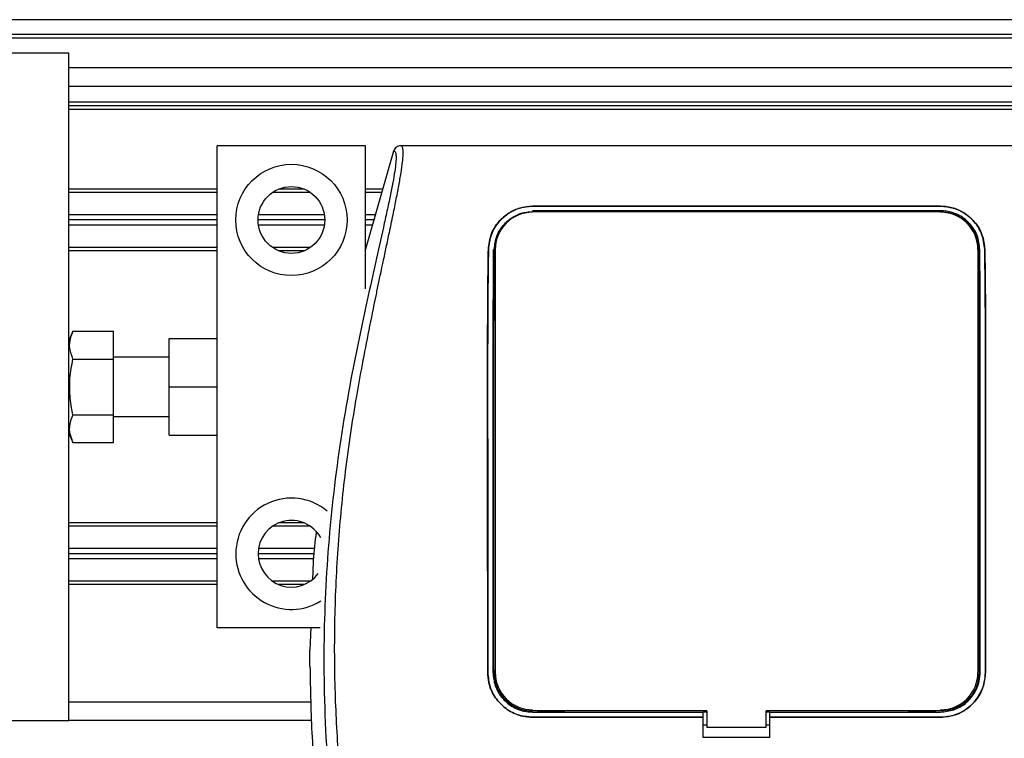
# Model space of a CAD drawing. Header units: millimetres. Extents: x -535 to 1155, y 0 to 326.
# Tile 21 of 116: x -425 to -389, y 249 to 276. Entities that reach past the tile are written whole.
import ezdxf

# ---------------------------------------------------------------- set-up
doc = ezdxf.new("R2010")
doc.units = ezdxf.units.MM

msp = doc.modelspace()

# ---------------------------------------------------------------- linework, layer by layer
at = {"color": 7, "linetype": 'Continuous', "lineweight": 25}
for p, q in [((1141.2815, 275.8824), (-492.9573, 275.8824)), ((1141.2815, 275.3376), (-492.9573, 275.3376)), ((324.4643, 275.2014), (-473.5889, 275.2014)), ((-423.1999, 274.6567), (-492.6551, 274.6567)), ((-423.1999, 263.5813), (-423.1999, 274.6567)), ((1072.1285, 274.1119), (-423.1999, 274.1119)), ((1072.1285, 273.431), (-423.1999, 273.431)), ((1072.1285, 272.859), (-423.1999, 272.859)), ((1072.1285, 272.7228), (-423.1999, 272.7228)), ((1072.1285, 272.5867), (-423.1999, 272.5867)), ((-412.305, 271.252), (-417.7525, 271.252)), ((-417.7525, 263.1102), (-417.7525, 271.252)), ((-412.305, 265.9984), (-412.305, 271.252)), ((-386.3586, 271.252), (-411.0141, 271.252)), ((-411.2754, 271.0602), (-412.305, 267.4603)), ((-417.7525, 269.6586), (-423.1999, 269.6586)), ((-414.5548, 269.6586), (-415.5026, 269.6586)), ((-411.6762, 269.6586), (-412.305, 269.6586)), ((-417.7525, 269.5361), (-423.1999, 269.5361)), ((-414.3311, 269.5361), (-415.7263, 269.5361)), ((-411.7113, 269.5361), (-412.305, 269.5361)), ((-406.1766, 269.0321), (-391.1961, 269.0321)), ((-406.1766, 269.0292), (-406.1766, 269.0321)), ((-391.1961, 269.0292), (-406.1766, 269.0292)), ((-391.1961, 269.0292), (-391.1961, 269.0321)), ((-417.7525, 268.719), (-423.1999, 268.719)), ((-413.818, 268.719), (-416.2395, 268.719)), ((-411.945, 268.719), (-412.305, 268.719)), ((-391.1961, 268.8663), (-406.1766, 268.8663)), ((-404.9969, 268.8542), (-405.9945, 268.8542)), ((-404.9969, 268.8542), (-404.9766, 268.8351)), ((-398.8454, 268.8553), (-398.8671, 268.8336)), ((-398.8454, 268.8553), (-398.5272, 268.8553)), ((-398.8454, 268.8553), (-398.8454, 268.8336)), ((-398.5054, 268.8336), (-398.5272, 268.8553)), ((-398.5272, 268.8336), (-398.5272, 268.8553)), ((-391.3782, 268.8542), (-392.3758, 268.8542)), ((-391.3782, 268.8542), (-391.3583, 268.8355)), ((-417.7525, 268.5283), (-423.1999, 268.5283)), ((-417.7525, 268.3376), (-423.1999, 268.3376)), ((-413.803, 268.5283), (-416.2544, 268.5283)), ((-413.818, 268.3376), (-416.2395, 268.3376)), ((-411.9995, 268.5283), (-412.305, 268.5283)), ((-412.0541, 268.3376), (-412.305, 268.3376)), ((-417.7525, 267.5205), (-423.1999, 267.5205)), ((-414.3311, 267.5205), (-415.7263, 267.5205)), ((-412.2878, 267.5205), (-412.305, 267.5205)), ((-417.7525, 267.3979), (-423.1999, 267.3979)), ((-414.5548, 267.3979), (-415.5026, 267.3979)), ((-407.7969, 267.4401), (-407.7995, 267.4401)), ((-407.548, 267.4388), (-407.548, 251.9135)), ((-389.8247, 267.4388), (-389.8247, 251.9135)), ((-389.5758, 267.4401), (-389.5732, 267.4401)), ((-423.0479, 264.4442), (-423.1999, 264.1022)), ((-423.0479, 264.4442), (-421.5657, 264.4442)), ((-421.5657, 263.4221), (-421.5657, 264.4442)), ((-419.5229, 262.3999), (-419.5229, 264.1703)), ((-419.5229, 264.1703), (-417.7525, 264.1703)), ((-423.1999, 262.3999), (-423.1999, 263.5813)), ((-423.0479, 263.4221), (-421.5657, 263.4221)), ((-419.5229, 263.4894), (-421.5657, 263.4894)), ((-421.5657, 261.3777), (-421.5657, 263.4221)), ((-417.7525, 262.3999), (-417.7525, 263.1102)), ((-423.1999, 261.2185), (-423.1999, 262.3999)), ((-419.5229, 260.6295), (-419.5229, 262.3999)), ((-419.5229, 262.3999), (-417.7525, 262.3999)), ((-417.7525, 261.6896), (-417.7525, 262.3999)), ((-423.0479, 261.3777), (-421.5657, 261.3777)), ((-421.5657, 260.3556), (-421.5657, 261.3777)), ((-417.7525, 253.5478), (-417.7525, 261.6896)), ((-423.1999, 250.1431), (-423.1999, 261.2185)), ((-421.5657, 261.3104), (-419.5229, 261.3104)), ((-423.1999, 260.6976), (-423.0479, 260.3556)), ((-419.5229, 260.6295), (-417.7525, 260.6295)), ((-423.0479, 260.3556), (-421.5657, 260.3556)), ((-417.7525, 257.4019), (-423.1999, 257.4019)), ((-414.5548, 257.4019), (-415.5026, 257.4019)), ((-417.7525, 257.2793), (-423.1999, 257.2793)), ((-414.3311, 257.2793), (-415.7263, 257.2793)), ((-417.7525, 256.4622), (-423.1999, 256.4622)), ((-414.1833, 256.4622), (-416.2395, 256.4622)), ((-417.7525, 256.2715), (-423.1999, 256.2715)), ((-417.7525, 256.0808), (-423.1999, 256.0808)), ((-414.2029, 256.2715), (-416.2544, 256.2715)), ((-414.2225, 256.0808), (-416.2395, 256.0808)), ((-417.7525, 255.2637), (-423.1999, 255.2637)), ((-414.3311, 255.2637), (-415.7263, 255.2637)), ((-417.7525, 255.1412), (-423.1999, 255.1412)), ((-414.5548, 255.1412), (-415.5026, 255.1412)), ((-413.9796, 253.5478), (-417.7525, 253.5478)), ((-414.3171, 253.575), (-414.3478, 252.7349)), ((-414.3478, 252.1475), (-414.3478, 252.7349)), ((-407.8208, 251.9135), (-407.8232, 251.9135)), ((-389.5518, 251.9135), (-389.5494, 251.9135)), ((-414.324, 250.824), (-423.1999, 250.824)), ((-399.7758, 250.4986), (-399.7758, 249.8994)), ((-397.5968, 249.8994), (-397.5968, 250.4986)), ((-492.6551, 250.1431), (-423.1999, 250.1431)), ((-414.2876, 250.1431), (-423.1999, 250.1431)), ((-406.1766, 250.4602), (-399.912, 250.4602)), ((-406.1766, 250.2698), (-399.912, 250.2698)), ((-406.1766, 250.2698), (-406.1766, 250.2675)), ((-399.912, 250.2675), (-406.1766, 250.2675)), ((-405.9662, 250.473), (-405.0252, 250.473)), ((-399.912, 250.4721), (-399.7758, 250.4721)), ((-399.912, 250.4602), (-399.912, 250.4721)), ((-399.912, 250.2698), (-399.912, 250.4602)), ((-399.912, 250.2675), (-399.912, 250.2698)), ((-399.912, 249.5276), (-399.912, 250.2675)), ((-397.5968, 250.4721), (-397.4607, 250.4721)), ((-397.4607, 250.4602), (-397.4607, 250.4721)), ((-397.4607, 250.2698), (-397.4607, 250.4602)), ((-397.4607, 250.4602), (-391.1961, 250.4602)), ((-397.4607, 250.2698), (-391.1961, 250.2698)), ((-397.4607, 250.2675), (-397.4607, 250.2698)), ((-397.4607, 249.5276), (-397.4607, 250.2675)), ((-391.1961, 250.2675), (-397.4607, 250.2675)), ((-392.3475, 250.473), (-391.4065, 250.473)), ((-391.1961, 250.2698), (-391.1961, 250.2675)), ((-399.912, 249.9951), (-399.7758, 249.9951)), ((-399.7758, 249.8994), (-397.5968, 249.8994)), ((-397.5968, 249.9951), (-397.4607, 249.9951)), ((-397.4607, 249.5276), (-399.912, 249.5276))]:
    msp.add_line(p, q, dxfattribs=at)
at = {"color": 7, "linetype": 'Continuous', "lineweight": 25, "flags": 128}
for points in [[(-399.7758, 250.4986), (-402.4997, 250.4986), (-406.1766, 250.4986)], [(-391.1961, 250.4986), (-392.7214, 250.4986), (-397.5968, 250.4986)]]:
    msp.add_lwpolyline(points, dxfattribs=at)
at = {"color": 7, "linetype": 'Continuous', "lineweight": 25}
for radius in [2.0428, 1.2257]:
    msp.add_circle((-415.0287, 268.5283), radius, dxfattribs=at)
for centre, radius, start, end in [((-406.1766, 267.4388), 1.3714, 90, 180), ((-391.1961, 267.4388), 1.3714, 0, 90), ((-415.0287, 256.2715), 2.0428, 50.02836, 180), ((-415.0287, 256.2715), 1.2257, 28.39739, 180), ((-415.0287, 256.2715), 2.0428, 180, 301.88867), ((-415.0287, 256.2715), 1.2257, 180, 323.51007), ((-406.1766, 251.9135), 1.3714, 180, 270), ((-391.1961, 251.9135), 1.3714, 270, 0)]:
    msp.add_arc(centre, radius, start, end, dxfattribs=at)
for points, knots in [([(-409.2425, 227.7934), (-409.2772, 228.4527), (-409.3458, 229.7562), (-409.7387, 231.6616), (-410.1964, 233.5078), (-410.7116, 235.3654), (-411.2282, 237.2094), (-411.7122, 239.0862), (-412.1883, 241.1556), (-412.6412, 243.4796), (-413.0264, 246.0361), (-413.2929, 248.6058), (-413.4404, 251.2251), (-413.4535, 253.8946), (-413.3261, 256.6056), (-413.1021, 258.8787), (-412.8555, 260.6894), (-412.6455, 261.9987), (-412.418, 263.2525), (-412.1747, 264.4846), (-411.9764, 265.4794), (-411.8258, 266.2059), (-411.7329, 266.6518), (-411.6338, 267.1189), (-411.5307, 267.6055), (-411.4332, 268.0672), (-411.3488, 268.467), (-411.2821, 268.7888), (-411.2202, 269.0924), (-411.1632, 269.3785), (-411.0934, 269.7414), (-411.0184, 270.1595), (-410.9568, 270.5732), (-410.9254, 270.8881), (-410.9256, 271.102), (-410.953, 271.23), (-410.9934, 271.2446), (-411.0141, 271.252)], [0, 0, 0, 0, 0.0416065, 0.0822607, 0.1224589, 0.1616664, 0.2038605, 0.2432792, 0.2839298, 0.3378062, 0.3926111, 0.4469834, 0.500736, 0.5580634, 0.6153257, 0.6718893, 0.7021057, 0.7306132, 0.7555393, 0.7824984, 0.8098129, 0.8199097, 0.8308441, 0.8397938, 0.8517874, 0.8646543, 0.8727782, 0.8813003, 0.8891477, 0.8967682, 0.9048894, 0.9206626, 0.9367507, 0.9525373, 0.9679622, 0.9836747, 1, 1, 1, 1]), ([(-411.0141, 271.252), (-411.043, 271.2494), (-411.1008, 271.2441), (-411.1785, 271.2024), (-411.2418, 271.1409), (-411.2642, 271.0871), (-411.2754, 271.0602)], [0, 0, 0, 0, 0.2496754, 0.4993928, 0.749148, 1, 1, 1, 1]), ([(-411.2754, 271.0602), (-411.2551, 271.0542), (-411.2148, 271.0423), (-411.1861, 270.924), (-411.1857, 270.7197), (-411.2181, 270.4177), (-411.2819, 270.0231), (-411.3735, 269.5475), (-411.4876, 269.0045), (-411.6608, 268.215), (-411.9052, 267.1324), (-412.2048, 265.772), (-412.5097, 264.3529), (-412.9662, 262.1097), (-413.4625, 259.0297), (-413.8132, 255.1045), (-413.8747, 251.0117), (-413.5996, 246.7539), (-412.9602, 242.3604), (-412.199, 238.8928), (-411.5218, 236.3343), (-411.057, 234.6513), (-410.6043, 232.9662), (-410.2033, 231.2713), (-409.8703, 229.5554), (-409.8136, 228.392), (-409.7852, 227.8085)], [0, 0, 0, 0, 0.0154023, 0.0306186, 0.0458978, 0.0611515, 0.0763524, 0.0916759, 0.1069667, 0.1223964, 0.1531196, 0.1841395, 0.2146453, 0.2457555, 0.3295656, 0.4129092, 0.4960821, 0.5895924, 0.6838677, 0.7780859, 0.8151003, 0.8521196, 0.8891029, 0.926018, 0.9628961, 1, 1, 1, 1]), ([(-407.7995, 267.4401), (-407.7747, 267.6387), (-407.7252, 268.0356), (-407.3906, 268.5415), (-406.9391, 268.8771), (-406.4994, 269.0173), (-406.2589, 269.0283), (-406.1766, 269.0321)], [0, 0, 0, 0, 0.24267, 0.4850883, 0.7318057, 0.908172, 1, 1, 1, 1]), ([(-406.1766, 269.0292), (-406.3337, 269.0157), (-406.6474, 268.9887), (-407.0745, 268.784), (-407.4445, 268.462), (-407.7292, 268.0056), (-407.7742, 267.6297), (-407.7969, 267.4401)], [0, 0, 0, 0, 0.17434441, 0.34796365, 0.54006901, 0.76796632, 1, 1, 1, 1]), ([(-391.1961, 269.0321), (-391.0376, 269.0184), (-390.7213, 268.9911), (-390.2908, 268.783), (-389.9203, 268.457), (-389.6391, 267.9998), (-389.5952, 267.627), (-389.5732, 267.4401)], [0, 0, 0, 0, 0.1760239, 0.3513633, 0.5446667, 0.7717941, 1, 1, 1, 1]), ([(-389.5758, 267.4401), (-389.6007, 267.639), (-389.6506, 268.0365), (-389.9865, 268.5424), (-390.4382, 268.8762), (-390.8769, 269.0147), (-391.1147, 269.0255), (-391.1961, 269.0292)], [0, 0, 0, 0, 0.2435251, 0.486787, 0.7352137, 0.9093266, 1, 1, 1, 1]), ([(-407.5799, 267.4387), (-407.56, 267.6103), (-407.5201, 267.9544), (-407.2347, 268.398), (-406.8441, 268.6956), (-406.4614, 268.8218), (-406.25, 268.8319), (-406.1766, 268.8354)], [0, 0, 0, 0, 0.2409648, 0.483375, 0.7285961, 0.9056857, 1, 1, 1, 1]), ([(-406.1766, 268.8354), (-405.6626, 268.8353), (-403.0924, 268.8347), (-398.0989, 268.8326), (-393.6194, 268.8345), (-391.1961, 268.8355)], [0, 0, 0, 0, 0.1029393, 0.5146966, 1, 1, 1, 1]), ([(-406.0145, 268.8354), (-406.0093, 268.8403), (-406.0027, 268.8466), (-405.9959, 268.8528), (-405.9945, 268.8542)], [0, 0, 0, 0, 0.7876998, 1, 1, 1, 1]), ([(-405.9945, 268.8542), (-405.9808, 268.8532), (-405.9562, 268.8514), (-405.9356, 268.8403), (-405.9265, 268.8354)], [0, 0, 0, 0, 0.5563152, 1, 1, 1, 1]), ([(-405.0655, 268.8352), (-405.0643, 268.8361), (-405.0513, 268.8462), (-405.0262, 268.8526), (-405.0036, 268.8538), (-404.9969, 268.8542)], [0, 0, 0, 0, 0.0715985, 0.7251144, 1, 1, 1, 1]), ([(-392.3961, 268.8352), (-392.3908, 268.8402), (-392.3842, 268.8465), (-392.3773, 268.8528), (-392.3758, 268.8542)], [0, 0, 0, 0, 0.7900144, 1, 1, 1, 1]), ([(-392.3758, 268.8542), (-392.3621, 268.8532), (-392.3374, 268.8514), (-392.3167, 268.8402), (-392.3075, 268.8352)], [0, 0, 0, 0, 0.5532652, 1, 1, 1, 1]), ([(-391.4465, 268.8354), (-391.4453, 268.8363), (-391.4325, 268.8463), (-391.4075, 268.8526), (-391.3849, 268.8538), (-391.3782, 268.8542)], [0, 0, 0, 0, 0.06498635, 0.72315663, 1, 1, 1, 1]), ([(-389.7545, 267.4388), (-389.7754, 267.6164), (-389.8171, 267.9714), (-390.1137, 268.4256), (-390.5167, 268.7274), (-390.9084, 268.8531), (-391.1228, 268.8629), (-391.1961, 268.8663)], [0, 0, 0, 0, 0.2434329, 0.4866743, 0.7321625, 0.9084465, 1, 1, 1, 1]), ([(-391.1961, 268.8355), (-391.0606, 268.8237), (-390.793, 268.8005), (-390.4249, 268.6246), (-390.1053, 268.3475), (-389.8517, 267.9454), (-389.813, 267.6125), (-389.7928, 267.4388)], [0, 0, 0, 0, 0.1733458, 0.3424433, 0.5326111, 0.7561077, 1, 1, 1, 1]), ([(-407.8232, 251.9135), (-407.8238, 253.9979), (-407.8248, 257.6263), (-407.8284, 261.6961), (-407.8266, 264.1266), (-407.8213, 265.4456), (-407.8119, 266.5571), (-407.8028, 267.2031), (-407.7995, 267.4401)], [0, 0, 0, 0, 0.4001277, 0.6965119, 0.7814609, 0.8664777, 0.951002, 1, 1, 1, 1]), ([(-407.7969, 267.4401), (-407.8036, 266.9345), (-407.8173, 265.9078), (-407.8248, 264.2998), (-407.8255, 262.7158), (-407.8244, 260.6589), (-407.8228, 257.0582), (-407.8216, 253.9713), (-407.8208, 251.9135)], [0, 0, 0, 0, 0.1036135, 0.2103928, 0.3089821, 0.407633, 0.6050991, 1, 1, 1, 1]), ([(-407.6182, 267.4388), (-407.6215, 266.933), (-407.6284, 265.906), (-407.6322, 264.2978), (-407.6325, 262.7139), (-407.632, 260.6574), (-407.6312, 257.0573), (-407.6306, 253.971), (-407.6302, 251.9135)], [0, 0, 0, 0, 0.1036443, 0.2104547, 0.3090368, 0.4076803, 0.6051306, 1, 1, 1, 1]), ([(-407.5918, 251.9135), (-407.5919, 252.4276), (-407.5923, 254.9979), (-407.5929, 258.5966), (-407.5942, 262.1292), (-407.5935, 264.0563), (-407.5909, 265.3948), (-407.5862, 266.5302), (-407.5816, 267.1919), (-407.5799, 267.4387)], [0, 0, 0, 0, 0.0986956, 0.49347812, 0.69087005, 0.77704372, 0.86327415, 0.94898979, 1, 1, 1, 1]), ([(-389.7928, 267.4388), (-389.7896, 266.9602), (-389.783, 265.9621), (-389.7788, 264.3447), (-389.7784, 262.6724), (-389.7795, 260.0414), (-389.78, 256.4547), (-389.7806, 253.4273), (-389.7809, 251.9135)], [0, 0, 0, 0, 0.0979824, 0.2043503, 0.3115767, 0.4188828, 0.7094413, 1, 1, 1, 1]), ([(-389.7424, 251.9135), (-389.742, 253.9754), (-389.7414, 257.2933), (-389.7406, 261.0324), (-389.7401, 263.1313), (-389.7407, 264.393), (-389.7441, 265.8591), (-389.7506, 266.8458), (-389.7545, 267.4388)], [0, 0, 0, 0, 0.39568444, 0.63672051, 0.71760218, 0.79844795, 0.87886454, 1, 1, 1, 1]), ([(-389.5518, 251.9135), (-389.5512, 253.9754), (-389.5502, 257.5926), (-389.5467, 261.6469), (-389.5484, 264.08), (-389.5534, 265.3867), (-389.5628, 266.5156), (-389.5721, 267.18), (-389.5758, 267.4401)], [0, 0, 0, 0, 0.3957331, 0.6942048, 0.7783196, 0.8624939, 0.9461746, 1, 1, 1, 1]), ([(-389.5732, 267.4401), (-389.5665, 266.9357), (-389.553, 265.9121), (-389.5455, 264.3089), (-389.5448, 262.7268), (-389.5459, 260.6678), (-389.5475, 257.0634), (-389.5487, 253.9734), (-389.5494, 251.9135)], [0, 0, 0, 0, 0.1032004, 0.2094349, 0.3081425, 0.4069121, 0.6046185, 1, 1, 1, 1]), ([(-423.0479, 263.4221), (-423.0954, 263.5497), (-423.1919, 263.809), (-423.1629, 264.1557), (-423.0793, 264.3654), (-423.0479, 264.4442)], [0, 0, 0, 0, 0.3772956, 0.7661558, 1, 1, 1, 1]), ([(-423.0479, 261.3777), (-423.0654, 261.4608), (-423.1319, 261.7777), (-423.1913, 262.3473), (-423.1448, 262.9514), (-423.0716, 263.3072), (-423.0479, 263.4221)], [0, 0, 0, 0, 0.12345469, 0.47134358, 0.82940701, 1, 1, 1, 1]), ([(-423.0479, 260.3556), (-423.0954, 260.4833), (-423.1919, 260.7425), (-423.1629, 261.0892), (-423.0793, 261.299), (-423.0479, 261.3777)], [0, 0, 0, 0, 0.37729563, 0.76615575, 1, 1, 1, 1]), ([(-414.1217, 257.0614), (-414.1636, 256.7201), (-414.2334, 256.152), (-414.2468, 255.5799), (-414.2521, 255.3515)], [0, 0, 0, 0, 0.60072282, 1, 1, 1, 1]), ([(-414.3478, 252.1475), (-414.3322, 251.2772), (-414.3009, 249.5346), (-414.1435, 247.7988), (-414.0647, 246.9298)], [0, 0, 0, 0, 0.4994117, 1, 1, 1, 1]), ([(-406.1766, 250.2675), (-406.3617, 250.2857), (-406.7319, 250.3221), (-407.2254, 250.6059), (-407.5978, 251.0238), (-407.7951, 251.4867), (-407.8152, 251.7924), (-407.8232, 251.9135)], [0, 0, 0, 0, 0.214717, 0.4294309, 0.6442462, 0.859057, 1, 1, 1, 1]), ([(-407.8208, 251.9135), (-407.8026, 251.7286), (-407.7661, 251.3589), (-407.4824, 250.8664), (-407.0651, 250.4946), (-406.6029, 250.2978), (-406.2976, 250.2778), (-406.1766, 250.2698)], [0, 0, 0, 0, 0.2147593, 0.4295194, 0.6441992, 0.8589619, 1, 1, 1, 1]), ([(-407.6302, 251.9135), (-407.6141, 251.7501), (-407.5819, 251.4233), (-407.3312, 250.9877), (-406.9623, 250.659), (-406.5536, 250.4849), (-406.2836, 250.4672), (-406.1766, 250.4602)], [0, 0, 0, 0, 0.2147347, 0.4294696, 0.6441983, 0.8589152, 1, 1, 1, 1]), ([(-407.5918, 251.9135), (-407.5808, 251.7812), (-407.5567, 251.4897), (-407.3497, 251.0769), (-407.0089, 250.7375), (-406.5971, 250.533), (-406.3075, 250.5093), (-406.1766, 250.4986)], [0, 0, 0, 0, 0.1789442, 0.3940135, 0.6085392, 0.8229777, 1, 1, 1, 1]), ([(-389.7809, 251.9135), (-389.7919, 251.7812), (-389.816, 251.4897), (-390.023, 251.0769), (-390.3637, 250.7375), (-390.7756, 250.533), (-391.0651, 250.5093), (-391.1961, 250.4986)], [0, 0, 0, 0, 0.1789442, 0.3940135, 0.6085391, 0.8229777, 1, 1, 1, 1]), ([(-391.1961, 250.2698), (-391.0112, 250.288), (-390.6415, 250.3244), (-390.1489, 250.6078), (-389.777, 251.0249), (-389.58, 251.4871), (-389.5598, 251.7925), (-389.5518, 251.9135)], [0, 0, 0, 0, 0.214724, 0.4294492, 0.6440876, 0.8589434, 1, 1, 1, 1]), ([(-391.1961, 250.4602), (-391.0327, 250.4762), (-390.7058, 250.5084), (-390.2702, 250.759), (-389.9415, 251.1278), (-389.7673, 251.5364), (-389.7495, 251.8064), (-389.7424, 251.9135)], [0, 0, 0, 0, 0.2147038, 0.4294073, 0.6441163, 0.8588365, 1, 1, 1, 1]), ([(-389.5494, 251.9135), (-389.5677, 251.7284), (-389.6043, 251.3582), (-389.8883, 250.8647), (-390.3065, 250.4924), (-390.7694, 250.2955), (-391.075, 250.2754), (-391.1961, 250.2675)], [0, 0, 0, 0, 0.2147482, 0.4294936, 0.6443381, 0.859135, 1, 1, 1, 1]), ([(-405.9662, 250.473), (-405.9736, 250.4795), (-405.9834, 250.488), (-405.9927, 250.4966), (-405.9949, 250.4986)], [0, 0, 0, 0, 0.7600897, 1, 1, 1, 1]), ([(-405.8894, 250.4986), (-405.8984, 250.4924), (-405.9213, 250.4767), (-405.9492, 250.4744), (-405.9662, 250.473)], [0, 0, 0, 0, 0.3945836, 1, 1, 1, 1]), ([(-405.0252, 250.473), (-405.0407, 250.4742), (-405.0687, 250.4764), (-405.0922, 250.4918), (-405.1027, 250.4986)], [0, 0, 0, 0, 0.55236831, 1, 1, 1, 1]), ([(-404.9964, 250.4986), (-404.9996, 250.4958), (-405.0088, 250.4872), (-405.0187, 250.4787), (-405.0252, 250.473)], [0, 0, 0, 0, 0.33714781, 1, 1, 1, 1]), ([(-392.3475, 250.473), (-392.355, 250.4795), (-392.3648, 250.488), (-392.374, 250.4966), (-392.3762, 250.4986)], [0, 0, 0, 0, 0.7600915, 1, 1, 1, 1]), ([(-392.2707, 250.4986), (-392.2797, 250.4924), (-392.3026, 250.4767), (-392.3306, 250.4744), (-392.3475, 250.473)], [0, 0, 0, 0, 0.3945827, 1, 1, 1, 1]), ([(-391.4065, 250.473), (-391.422, 250.4742), (-391.4501, 250.4764), (-391.4735, 250.4918), (-391.484, 250.4986)], [0, 0, 0, 0, 0.5523698, 1, 1, 1, 1]), ([(-391.3778, 250.4986), (-391.3809, 250.4958), (-391.3902, 250.4872), (-391.4, 250.4787), (-391.4065, 250.473)], [0, 0, 0, 0, 0.3371448, 1, 1, 1, 1])]:
    msp.add_open_spline(points, degree=3, knots=knots, dxfattribs=at)

doc.saveas('drawing.dxf')
